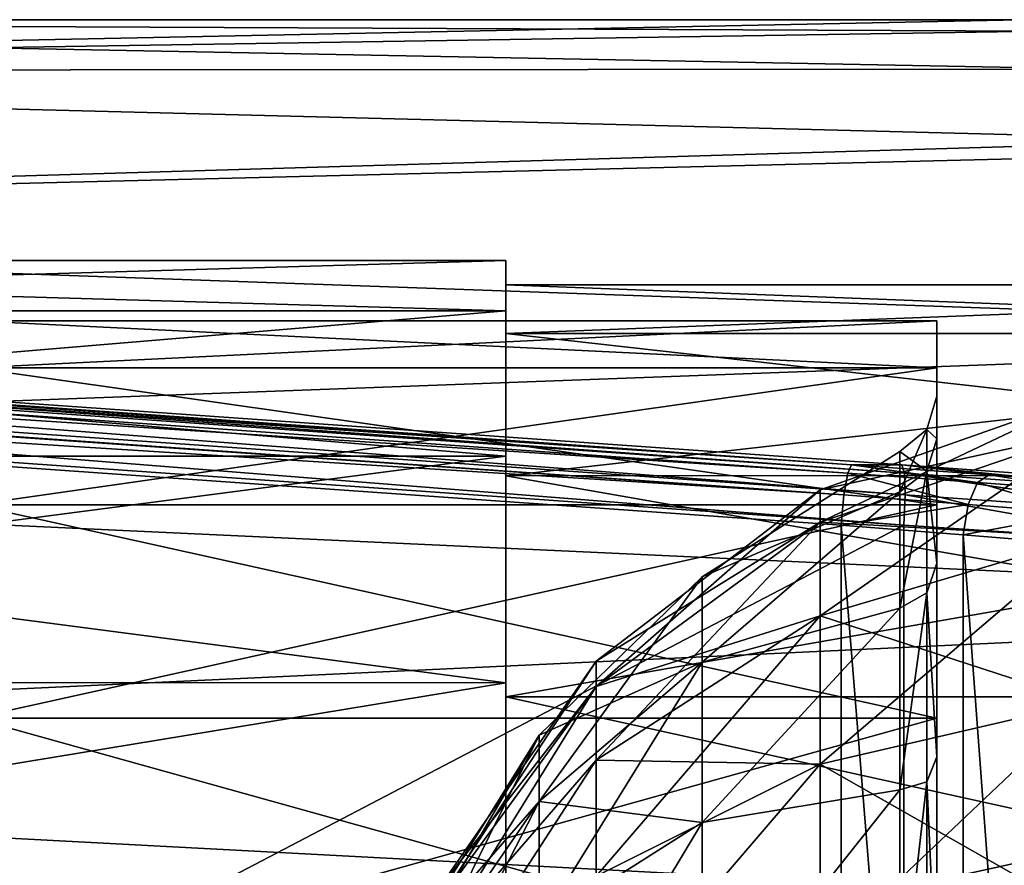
# Model space of a CAD drawing. Header units: metres. Extents: x -40 to 104, y -17 to 17.
# Tile 107 of 115: x 47.06 to 55.24, y 3.48 to 10.5. Entities that reach past the tile are written whole.
import ezdxf

# ---------------------------------------------------------------- set-up
doc = ezdxf.new("R2010")
doc.units = ezdxf.units.M
doc.layers.add('solid_122529', color=7, linetype='CONTINUOUS')

msp = doc.modelspace()

# ---------------------------------------------------------------- linework, layer by layer
at = {"layer": 'solid_122529'}
for points in [[(56.07732, 10.090446, 565.096741), (34.599998, 10.074677, 565.041809), (34.599998, 10.5, 568)], [(55.36795, 10.5, 568), (34.599998, 10.5, 568), (34.599998, 10.074677, 570.958191)], [(55.534248, 10.403987, 566.581543), (34.599998, 10.5, 568), (55.36795, 10.5, 568)], [(55.534248, 10.403987, 566.581543), (56.07732, 10.090446, 565.096741), (34.599998, 10.5, 568)], [(55.535011, 10.403546, 569.421631), (55.36795, 10.5, 568), (34.599998, 10.074677, 570.958191)], [(56.079906, 10.088951, 570.908447), (55.535011, 10.403546, 569.421631), (34.599998, 10.074677, 570.958191)], [(56.07732, 10.090446, 565.096741), (57.099998, 9.5, 563.527893), (34.599998, 10.074677, 565.041809)], [(57.099998, 9.5, 572.472107), (56.079906, 10.088951, 570.908447), (34.599998, 10.074677, 570.958191)], [(57.099998, 9.5, 563.527893), (34.599998, 8.833162, 562.323242), (34.599998, 10.074677, 565.041809)], [(57.099998, 9.5, 572.472107), (34.599998, 10.074677, 570.958191), (34.599998, 8.833162, 573.676758)], [(57.099998, 9.5, 563.527893), (61.599998, 7.875339, 561.055298), (34.599998, 8.833162, 562.323242)], [(61.599998, 9.5, 572.472107), (57.099998, 9.5, 572.472107), (34.599998, 8.833162, 573.676758)], [(61.599998, 7.875339, 574.944702), (61.599998, 9.5, 572.472107), (34.599998, 8.833162, 573.676758)], [(53.941547, 6.736583, 588.682678), (20.597013, 9.081103, 585.17804), (20.565187, 8.898537, 585.358704)], [(20.597013, 9.081103, 585.17804), (53.972324, 6.803407, 588.43457), (20.627794, 9.147927, 584.929932)], [(53.941547, 6.736583, 588.682678), (53.972324, 6.803407, 588.43457), (20.597013, 9.081103, 585.17804)], [(26.515778, 8.76333, 581.526733), (20.627794, 9.147927, 584.929932), (53.972324, 6.803407, 588.43457)], [(53.909721, 6.554016, 588.863403), (20.562605, 8.878168, 585.36969), (20.541, 8.649134, 585.423523)], [(53.909721, 6.554016, 588.863403), (20.565187, 8.898537, 585.358704), (20.562605, 8.878168, 585.36969)], [(53.909721, 6.554016, 588.863403), (53.941547, 6.736583, 588.682678), (20.565187, 8.898537, 585.358704)], [(61.599998, 7.875339, 561.055298), (34.599998, 6.876038, 560.064636), (34.599998, 8.833162, 562.323242)], [(61.599998, 7.875339, 574.944702), (34.599998, 8.833162, 573.676758), (34.599998, 6.876038, 575.935364)], [(26.515778, 8.76333, 581.526733), (53.972324, 6.803407, 588.43457), (54.390438, 6.803407, 584.456482)], [(54.411926, 6.736583, 584.207336), (26.515778, 8.76333, 581.526733), (54.390438, 6.803407, 584.456482)], [(26.537249, 8.696631, 581.277832), (26.515778, 8.76333, 581.526733), (54.411926, 6.736583, 584.207336)], [(26.537249, 8.696631, 581.277832), (54.411926, 6.736583, 584.207336), (54.418358, 6.554016, 584.023987)], [(26.543695, 8.51393, 581.094238), (26.537249, 8.696631, 581.277832), (54.418358, 6.554016, 584.023987)], [(53.885139, -6.304641, 588.928162), (20.541, 8.649134, 585.423523), (20.541002, -8.649134, 585.423523)], [(53.885139, -6.304641, 588.928162), (53.885139, 6.304641, 588.928162), (20.541, 8.649134, 585.423523)], [(53.909721, 6.554016, 588.863403), (20.541, 8.649134, 585.423523), (53.885139, 6.304641, 588.928162)], [(26.543695, 8.51393, 581.094238), (54.407833, 6.304637, 583.955566), (26.533504, 8.264537, 581.025818)], [(26.543695, 8.51393, 581.094238), (54.418358, 6.554016, 584.023987), (54.407833, 6.304637, 583.955566)], [(51.099998, 8.083819, 570.627075), (36.700001, 8.083981, 570.626648), (36.700001, 8.5, 568)], [(51.099998, 8.5, 568), (51.099998, 8.083819, 570.627075), (36.700001, 8.5, 568)], [(36.700001, 8.083981, 565.373352), (51.099998, 8.5, 568), (36.700001, 8.5, 568)], [(36.700001, 8.083981, 565.373352), (51.099998, 8.083819, 565.372925), (51.099998, 8.5, 568)], [(51.099998, 7.893612, 570.565247), (51.099998, 8.083819, 570.627075), (51.099998, 8.5, 568)], [(51.099998, 7.893612, 570.565247), (51.099998, 8.5, 568), (51.099998, 8.3, 568)], [(51.099998, 8.083819, 565.372925), (51.099998, 8.3, 568), (51.099998, 8.5, 568)], [(26.533504, -8.264537, 581.025818), (26.533504, 8.264537, 581.025818), (54.407833, 6.304637, 583.955566)], [(51.099998, 8.083819, 565.372925), (51.099998, 7.893612, 565.434753), (51.099998, 8.3, 568)], [(61.599998, 8.3, 568), (51.099998, 8.3, 568), (51.099998, 7.893612, 565.434753)], [(61.599998, 7.893769, 570.564819), (51.099998, 7.893612, 570.565247), (51.099998, 8.3, 568)], [(61.599998, 8.3, 568), (61.599998, 7.893769, 570.564819), (51.099998, 8.3, 568)], [(61.599998, 7.893769, 565.435181), (61.599998, 8.3, 568), (51.099998, 7.893612, 565.434753)], [(51.099998, 6.876234, 572.996643), (36.700001, 6.876645, 572.996155), (36.700001, 8.083981, 570.626648)], [(51.099998, 8.083819, 570.627075), (51.099998, 6.876234, 572.996643), (36.700001, 8.083981, 570.626648)], [(36.700001, 8.083981, 565.373352), (36.700001, 6.876645, 563.003845), (51.099998, 8.083819, 565.372925)], [(36.700001, 6.876645, 563.003845), (51.099998, 6.876234, 563.003357), (51.099998, 8.083819, 565.372925)], [(51.099998, 6.71444, 572.879089), (51.099998, 6.876234, 572.996643), (51.099998, 8.083819, 570.627075)], [(51.099998, 7.893612, 570.565247), (51.099998, 6.71444, 572.879089), (51.099998, 8.083819, 570.627075)], [(51.099998, 8.083819, 565.372925), (51.099998, 6.71444, 563.120911), (51.099998, 7.893612, 565.434753)], [(51.099998, 8.083819, 565.372925), (51.099998, 6.876234, 563.003357), (51.099998, 6.71444, 563.120911)], [(54.679871, 7.608501, 565.528076), (46.679871, 7.608501, 565.528076), (46.679871, 7.999966, 568)], [(54.679871, 7.999966, 568), (46.679871, 7.999966, 568), (46.679871, 7.608501, 570.471924)], [(54.679871, 7.999966, 568), (54.679871, 7.608501, 565.528076), (46.679871, 7.999966, 568)], [(54.679871, 7.608501, 570.471924), (54.679871, 7.999966, 568), (46.679871, 7.608501, 570.471924)], [(54.679871, 7.608501, 570.471924), (54.679871, 7.608501, 565.528076), (54.679871, 7.999966, 568)], [(61.599998, 7.875339, 561.055298), (61.599998, 5.625468, 559.134094), (34.599998, 6.876038, 560.064636)], [(61.599998, 5.625469, 576.865906), (61.599998, 7.875339, 574.944702), (34.599998, 6.876038, 575.935364)], [(61.599998, 7.893769, 565.435181), (51.099998, 7.893612, 565.434753), (51.099998, 6.71444, 563.120911)], [(61.599998, 6.714841, 563.121399), (61.599998, 7.893769, 565.435181), (51.099998, 6.71444, 563.120911)], [(61.599998, 7.893769, 570.564819), (61.599998, 6.714841, 572.878601), (51.099998, 7.893612, 570.565247)], [(61.599998, 6.714841, 572.878601), (51.099998, 6.71444, 572.879089), (51.099998, 7.893612, 570.565247)], [(54.679871, 6.472044, 563.297607), (46.679871, 6.472044, 563.297607), (46.679871, 7.608501, 565.528076)], [(54.679871, 7.608501, 565.528076), (54.679871, 6.472044, 563.297607), (46.679871, 7.608501, 565.528076)], [(54.679871, 7.608501, 570.471924), (46.679871, 7.608501, 570.471924), (46.679871, 6.472044, 572.702393)], [(54.679871, 6.472044, 572.702393), (54.679871, 7.608501, 570.471924), (46.679871, 6.472044, 572.702393)], [(54.679871, 7.019982, 565.739502), (54.679871, 6.472044, 563.297607), (54.679871, 7.608501, 565.528076)], [(54.679871, 7.374958, 568.000671), (54.679871, 7.608501, 565.528076), (54.679871, 7.608501, 570.471924)], [(54.679871, 7.374958, 568.000671), (54.679871, 7.019982, 565.739502), (54.679871, 7.608501, 565.528076)], [(54.679871, 7.019608, 570.261658), (54.679871, 7.608501, 570.471924), (54.679871, 6.472044, 572.702393)], [(54.679871, 7.019608, 570.261658), (54.679871, 7.374958, 568.000671), (54.679871, 7.608501, 570.471924)], [(53.711887, 6.596931, 568), (55.920685, 7.375813, 568), (55.920685, 7.07704, 565.921997)], [(53.711887, 6.329709, 569.858582), (55.920685, 7.375813, 568), (53.711887, 6.596931, 568)], [(53.711887, 6.329709, 569.858582), (55.920685, 7.07704, 570.078003), (55.920685, 7.375813, 568)], [(54.596329, 7.098258, 568), (54.679871, 7.019982, 565.739502), (54.679871, 7.374958, 568.000671)], [(54.596329, 7.098258, 568), (54.679871, 7.374958, 568.000671), (54.679871, 7.019608, 570.261658)], [(53.711887, 6.329709, 566.141418), (55.920685, 7.07704, 565.921997), (55.920685, 6.204928, 564.012329)], [(53.711887, 6.329709, 566.141418), (53.711887, 6.596931, 568), (55.920685, 7.07704, 565.921997)], [(53.711887, 5.549691, 571.566589), (55.920685, 6.204928, 571.987671), (55.920685, 7.07704, 570.078003)], [(53.711887, 6.329709, 569.858582), (53.711887, 5.549691, 571.566589), (55.920685, 7.07704, 570.078003)], [(54.596329, 7.098258, 568), (54.373619, 6.914023, 568.00061), (54.373619, 6.581235, 565.880798)], [(54.596329, 6.750845, 570.193481), (54.373619, 6.914023, 568.00061), (54.596329, 7.098258, 568)], [(54.596329, 7.098258, 568), (54.373619, 6.581235, 565.880798), (54.596329, 6.750845, 565.806519)], [(54.596329, 7.098258, 568), (54.596329, 6.750845, 565.806519), (54.679871, 7.019982, 565.739502)], [(54.596329, 6.750845, 570.193481), (54.596329, 7.098258, 568), (54.679871, 7.019608, 570.261658)], [(54.596329, 6.750845, 565.806519), (54.679871, 5.988779, 563.695984), (54.679871, 7.019982, 565.739502)], [(54.596329, 6.750845, 570.193481), (54.679871, 7.019608, 570.261658), (54.679871, 5.988027, 572.305054)], [(54.679871, 7.019982, 565.739502), (54.679871, 5.988779, 563.695984), (54.679871, 6.472044, 563.297607)], [(54.679871, 5.988027, 572.305054), (54.679871, 7.019608, 570.261658), (54.679871, 6.472044, 572.702393)], [(61.599998, 5.625468, 559.134094), (34.599998, 4.361857, 558.448853), (34.599998, 6.876038, 560.064636)], [(61.599998, 5.625469, 576.865906), (34.599998, 6.876038, 575.935364), (34.599998, 4.361857, 577.551147)], [(51.099998, 4.995677, 574.876892), (36.700001, 4.996175, 574.876648), (36.700001, 6.876645, 572.996155)], [(51.099998, 6.876234, 572.996643), (51.099998, 4.995677, 574.876892), (36.700001, 6.876645, 572.996155)], [(36.700001, 6.876645, 563.003845), (36.700001, 4.996175, 561.123352), (51.099998, 6.876234, 563.003357)], [(36.700001, 4.996175, 561.123352), (51.099998, 4.995677, 561.123108), (51.099998, 6.876234, 563.003357)], [(51.099998, 4.878131, 574.715088), (51.099998, 4.995677, 574.876892), (51.099998, 6.876234, 572.996643)], [(51.099998, 6.71444, 572.879089), (51.099998, 4.878131, 574.715088), (51.099998, 6.876234, 572.996643)], [(51.099998, 6.876234, 563.003357), (51.099998, 4.878131, 561.284912), (51.099998, 6.71444, 563.120911)], [(51.099998, 6.876234, 563.003357), (51.099998, 4.995677, 561.123108), (51.099998, 4.878131, 561.284912)], [(52.732311, 5.873427, 569.035645), (54.373619, 6.914023, 568.00061), (54.373619, 6.580898, 570.120239)], [(52.732311, 5.873427, 566.964355), (54.373619, 6.581235, 565.880798), (54.373619, 6.914023, 568.00061)], [(52.732311, 5.873427, 569.035645), (52.732311, 5.873427, 566.964355), (54.373619, 6.914023, 568.00061)], [(54.596329, 6.750845, 570.193481), (54.373619, 6.580898, 570.120239), (54.373619, 6.914023, 568.00061)], [(55.019455, 6.658195, 588.944153), (53.972324, 6.803407, 588.43457), (53.941547, 6.736583, 588.682678)], [(53.972324, 6.803407, 588.43457), (55.11433, 6.721982, 588.708923), (54.390438, 6.803407, 584.456482)], [(55.019455, 6.658195, 588.944153), (55.11433, 6.721982, 588.708923), (53.972324, 6.803407, 588.43457)], [(55.11433, 6.721982, 588.708923), (56.547768, 6.649592, 584.974365), (54.390438, 6.803407, 584.456482)], [(56.631573, 6.579806, 584.742859), (54.390438, 6.803407, 584.456482), (56.547768, 6.649592, 584.974365)], [(54.411926, 6.736583, 584.207336), (54.390438, 6.803407, 584.456482), (56.631573, 6.579806, 584.742859)], [(61.599998, 6.714841, 563.121399), (51.099998, 6.71444, 563.120911), (51.099998, 4.878131, 561.284912)], [(61.599998, 4.878618, 561.285156), (61.599998, 6.714841, 563.121399), (51.099998, 4.878131, 561.284912)], [(61.599998, 6.714841, 572.878601), (61.599998, 4.878618, 574.714844), (51.099998, 6.71444, 572.879089)], [(61.599998, 4.878618, 574.714844), (51.099998, 4.878131, 574.715088), (51.099998, 6.71444, 572.879089)], [(54.941006, 6.475223, 589.114014), (53.941547, 6.736583, 588.682678), (53.909721, 6.554016, 588.863403)], [(55.019455, 6.658195, 588.944153), (53.941547, 6.736583, 588.682678), (54.941006, 6.475223, 589.114014)], [(54.596329, 6.750845, 570.193481), (54.373619, 5.613822, 572.03595), (54.373619, 6.580898, 570.120239)], [(54.596329, 5.742612, 572.172241), (54.373619, 5.613822, 572.03595), (54.596329, 6.750845, 570.193481)], [(54.596329, 6.750845, 565.806519), (54.373619, 6.581235, 565.880798), (54.373619, 5.614501, 563.965027)], [(54.596329, 6.750845, 565.806519), (54.373619, 5.614501, 563.965027), (54.596329, 5.742612, 563.827759)], [(54.411926, 6.736583, 584.207336), (56.631573, 6.579806, 584.742859), (56.684341, 6.397638, 584.571045)], [(54.418358, 6.554016, 584.023987), (54.411926, 6.736583, 584.207336), (56.684341, 6.397638, 584.571045)], [(54.596329, 6.750845, 565.806519), (54.596329, 5.742612, 563.827759), (54.679871, 5.988779, 563.695984)], [(54.596329, 5.742612, 572.172241), (54.596329, 6.750845, 570.193481), (54.679871, 5.988027, 572.305054)], [(55.99276, 6.585195, 589.475342), (55.11433, 6.721982, 588.708923), (55.019455, 6.658195, 588.944153)], [(55.11433, 6.721982, 588.708923), (56.14698, 6.646071, 589.269348), (56.547768, 6.649592, 584.974365)], [(55.99276, 6.585195, 589.475342), (56.14698, 6.646071, 589.269348), (55.11433, 6.721982, 588.708923)], [(55.871971, 6.401839, 589.622681), (55.019455, 6.658195, 588.944153), (54.941006, 6.475223, 589.114014)], [(55.871971, 6.401839, 589.622681), (55.99276, 6.585195, 589.475342), (55.019455, 6.658195, 588.944153)], [(51.851036, 5.174724, 568), (53.711887, 6.596931, 568), (53.711887, 6.329709, 566.141418)], [(51.851036, 4.965111, 569.457886), (53.711887, 6.596931, 568), (51.851036, 5.174724, 568)], [(51.851036, 4.965111, 569.457886), (53.711887, 6.329709, 569.858582), (53.711887, 6.596931, 568)], [(52.732311, 5.165005, 565.018005), (54.373619, 5.614501, 563.965027), (54.373619, 6.581235, 565.880798)], [(52.732311, 5.873427, 566.964355), (52.732311, 5.165005, 565.018005), (54.373619, 6.581235, 565.880798)], [(52.732311, 5.165005, 570.981995), (54.373619, 6.580898, 570.120239), (54.373619, 5.613822, 572.03595)], [(52.732311, 5.165005, 570.981995), (52.732311, 5.873427, 569.035645), (54.373619, 6.580898, 570.120239)], [(54.941006, 6.475223, 589.114014), (53.909721, 6.554016, 588.863403), (53.885139, 6.304641, 588.928162)], [(54.418358, 6.554016, 584.023987), (56.692245, 6.150811, 584.503906), (54.407833, 6.304637, 583.955566)], [(54.418358, 6.554016, 584.023987), (56.684341, 6.397638, 584.571045), (56.692245, 6.150811, 584.503906)], [(54.679871, 4.702182, 561.527832), (46.679871, 4.702182, 561.527832), (46.679871, 6.472044, 563.297607)], [(54.679871, 6.472044, 563.297607), (54.679871, 4.702182, 561.527832), (46.679871, 6.472044, 563.297607)], [(54.679871, 6.472044, 572.702393), (46.679871, 6.472044, 572.702393), (46.679871, 4.702182, 574.472168)], [(54.679871, 4.702182, 574.472168), (54.679871, 6.472044, 572.702393), (46.679871, 4.702182, 574.472168)], [(54.941006, 6.475223, 589.114014), (53.885139, 6.304641, 588.928162), (54.900578, 6.223197, 589.171875)], [(54.679871, 5.988779, 563.695984), (54.679871, 4.702182, 561.527832), (54.679871, 6.472044, 563.297607)], [(54.679871, 5.988027, 572.305054), (54.679871, 6.472044, 572.702393), (54.679871, 4.702182, 574.472168)], [(55.871971, 6.401839, 589.622681), (54.941006, 6.475223, 589.114014), (54.900578, 6.223197, 589.171875)], [(55.871971, 6.401839, 589.622681), (54.900578, 6.223197, 589.171875), (55.818401, 6.147289, 589.670227)], [(26.533504, -8.264537, 581.025818), (54.407833, 6.304637, 583.955566), (54.407833, -6.304637, 583.955566)], [(51.851036, 4.965111, 566.542114), (53.711887, 6.329709, 566.141418), (53.711887, 5.549691, 564.433411)], [(51.851036, 4.965111, 566.542114), (51.851036, 5.174724, 568), (53.711887, 6.329709, 566.141418)], [(51.851036, 4.353254, 570.797668), (53.711887, 5.549691, 571.566589), (53.711887, 6.329709, 569.858582)], [(51.851036, 4.965111, 569.457886), (51.851036, 4.353254, 570.797668), (53.711887, 6.329709, 569.858582)], [(53.711887, 5.549691, 564.433411), (53.711887, 6.329709, 566.141418), (55.920685, 6.204928, 564.012329)], [(54.900578, -6.223197, 589.171875), (53.885139, 6.304641, 588.928162), (53.885139, -6.304641, 588.928162)], [(54.900578, -6.223197, 589.171875), (54.900578, 6.223197, 589.171875), (53.885139, 6.304641, 588.928162)], [(56.692245, 6.150811, 584.503906), (54.407833, -6.304637, 583.955566), (54.407833, 6.304637, 583.955566)], [(54.900578, 6.223197, 589.171875), (55.818401, -6.147289, 589.670227), (55.818401, 6.147289, 589.670227)], [(54.900578, -6.223197, 589.171875), (55.818401, -6.147289, 589.670227), (54.900578, 6.223197, 589.171875)], [(53.711887, 5.549691, 564.433411), (55.920685, 6.204928, 564.012329), (55.920685, 4.83013, 562.42572)], [(53.711887, 4.320071, 572.985657), (55.920685, 4.83013, 573.57428), (55.920685, 6.204928, 571.987671)], [(53.711887, 5.549691, 571.566589), (53.711887, 4.320071, 572.985657), (55.920685, 6.204928, 571.987671)], [(56.692245, -6.150811, 584.503906), (54.407833, -6.304637, 583.955566), (56.692245, 6.150811, 584.503906)], [(54.596329, 5.742612, 563.827759), (54.679871, 4.37996, 562.066528), (54.679871, 5.988779, 563.695984)], [(54.596329, 5.742612, 572.172241), (54.679871, 5.988027, 572.305054), (54.679871, 4.378757, 573.934326)], [(54.679871, 5.988779, 563.695984), (54.679871, 4.37996, 562.066528), (54.679871, 4.702182, 561.527832)], [(54.679871, 4.378757, 573.934326), (54.679871, 5.988027, 572.305054), (54.679871, 4.702182, 574.472168)], [(51.379402, 4.00947, 565.68512), (52.732311, 5.165005, 565.018005), (52.732311, 5.873427, 566.964355)], [(51.379402, 4.559401, 567.196045), (52.732311, 5.873427, 566.964355), (52.732311, 5.873427, 569.035645)], [(51.379402, 4.00947, 565.68512), (52.732311, 5.873427, 566.964355), (51.379402, 4.559401, 567.196045)], [(51.379402, 4.559401, 568.803955), (52.732311, 5.873427, 569.035645), (52.732311, 5.165005, 570.981995)], [(51.379402, 4.559401, 567.196045), (52.732311, 5.873427, 569.035645), (51.379402, 4.559401, 568.803955)], [(54.596329, 5.742612, 572.172241), (54.373619, 4.10517, 573.563416), (54.373619, 5.613822, 572.03595)], [(54.596329, 4.172252, 573.742615), (54.373619, 4.10517, 573.563416), (54.596329, 5.742612, 572.172241)], [(54.596329, 5.742612, 563.827759), (54.373619, 5.614501, 563.965027), (54.373619, 4.106264, 562.437439)], [(54.596329, 5.742612, 563.827759), (54.373619, 4.106264, 562.437439), (54.596329, 4.172252, 562.257385)], [(54.596329, 5.742612, 563.827759), (54.596329, 4.172252, 562.257385), (54.679871, 4.37996, 562.066528)], [(54.596329, 4.172252, 573.742615), (54.596329, 5.742612, 572.172241), (54.679871, 4.378757, 573.934326)], [(61.599998, 2.929008, 578.083191), (61.599998, 5.625469, 576.865906), (34.599998, 4.361857, 577.551147)], [(61.599998, 5.625468, 559.134094), (61.599998, 2.929007, 557.916809), (34.599998, 4.361857, 558.448853)], [(52.732311, 3.833607, 563.431274), (54.373619, 4.106264, 562.437439), (54.373619, 5.614501, 563.965027)], [(52.732311, 5.165005, 565.018005), (52.732311, 3.833607, 563.431274), (54.373619, 5.614501, 563.965027)], [(52.732311, 3.833607, 572.568726), (54.373619, 5.613822, 572.03595), (54.373619, 4.10517, 573.563416)], [(52.732311, 3.833607, 572.568726), (52.732311, 5.165005, 570.981995), (54.373619, 5.613822, 572.03595)], [(51.851036, 4.353254, 565.202332), (53.711887, 5.549691, 564.433411), (53.711887, 4.320071, 563.014343)], [(51.851036, 4.353254, 565.202332), (51.851036, 4.965111, 566.542114), (53.711887, 5.549691, 564.433411)], [(51.851036, 3.388723, 571.910767), (53.711887, 4.320071, 572.985657), (53.711887, 5.549691, 571.566589)], [(51.851036, 4.353254, 570.797668), (51.851036, 3.388723, 571.910767), (53.711887, 5.549691, 571.566589)], [(53.711887, 4.320071, 563.014343), (53.711887, 5.549691, 564.433411), (55.920685, 4.83013, 562.42572)], [(50.520615, 3.25, 568), (51.851036, 5.174724, 568), (51.851036, 4.965111, 566.542114)], [(50.520615, 3.139259, 568.841187), (51.851036, 5.174724, 568), (50.520615, 3.25, 568)], [(50.520615, 3.139259, 568.841187), (51.851036, 4.965111, 569.457886), (51.851036, 5.174724, 568)], [(51.379402, 2.975938, 564.45343), (52.732311, 3.833607, 563.431274), (52.732311, 5.165005, 565.018005)], [(51.379402, 2.975938, 564.45343), (52.732311, 5.165005, 565.018005), (51.379402, 4.00947, 565.68512)], [(51.379402, 4.00947, 570.31488), (52.732311, 5.165005, 570.981995), (52.732311, 3.833607, 572.568726)], [(51.379402, 4.559401, 568.803955), (52.732311, 5.165005, 570.981995), (51.379402, 4.00947, 570.31488)], [(51.099998, 2.626309, 576.083923), (36.700001, 2.626644, 576.083984), (36.700001, 4.996175, 574.876648)], [(51.099998, 4.995677, 574.876892), (51.099998, 2.626309, 576.083923), (36.700001, 4.996175, 574.876648)], [(36.700001, 4.996175, 561.123352), (36.700001, 2.626644, 559.916016), (51.099998, 4.995677, 561.123108)], [(36.700001, 2.626644, 559.916016), (51.099998, 2.626309, 559.916077), (51.099998, 4.995677, 561.123108)], [(51.099998, 2.564513, 575.893738), (51.099998, 2.626309, 576.083923), (51.099998, 4.995677, 574.876892)], [(51.099998, 4.878131, 574.715088), (51.099998, 2.564513, 575.893738), (51.099998, 4.995677, 574.876892)], [(51.099998, 4.995677, 561.123108), (51.099998, 2.564513, 560.106262), (51.099998, 4.878131, 561.284912)], [(51.099998, 4.995677, 561.123108), (51.099998, 2.626309, 559.916077), (51.099998, 2.564513, 560.106262)], [(50.520615, 2.814583, 566.375), (51.851036, 4.965111, 566.542114), (51.851036, 4.353254, 565.202332)], [(50.520615, 3.139259, 567.158813), (50.520615, 3.25, 568), (51.851036, 4.965111, 566.542114)], [(50.520615, 2.814583, 566.375), (50.520615, 3.139259, 567.158813), (51.851036, 4.965111, 566.542114)], [(50.520615, 2.814583, 569.625), (51.851036, 4.353254, 570.797668), (51.851036, 4.965111, 569.457886)], [(50.520615, 3.139259, 568.841187), (50.520615, 2.814583, 569.625), (51.851036, 4.965111, 569.457886)], [(61.599998, 4.878618, 561.285156), (51.099998, 4.878131, 561.284912), (51.099998, 2.564513, 560.106262)], [(61.599998, 2.564841, 560.106201), (61.599998, 4.878618, 561.285156), (51.099998, 2.564513, 560.106262)], [(61.599998, 4.878618, 574.714844), (61.599998, 2.564841, 575.893799), (51.099998, 4.878131, 574.715088)], [(61.599998, 2.564841, 575.893799), (51.099998, 2.564513, 575.893738), (51.099998, 4.878131, 574.715088)], [(53.711887, 4.320071, 563.014343), (55.920685, 4.83013, 562.42572), (55.920685, 3.064023, 561.29071)], [(53.711887, 2.740464, 574.000793), (55.920685, 3.064023, 574.70929), (55.920685, 4.83013, 573.57428)], [(53.711887, 4.320071, 572.985657), (53.711887, 2.740464, 574.000793), (55.920685, 4.83013, 573.57428)], [(54.679871, 2.472296, 560.391602), (46.679871, 2.472296, 560.391602), (46.679871, 4.702182, 561.527832)], [(54.679871, 4.702182, 561.527832), (54.679871, 2.472296, 560.391602), (46.679871, 4.702182, 561.527832)], [(54.679871, 4.702182, 574.472168), (46.679871, 4.702182, 574.472168), (46.679871, 2.472296, 575.608398)], [(54.679871, 2.472296, 575.608398), (54.679871, 4.702182, 574.472168), (46.679871, 2.472296, 575.608398)], [(54.679871, 4.37996, 562.066528), (54.679871, 2.472296, 560.391602), (54.679871, 4.702182, 561.527832)], [(54.679871, 4.378757, 573.934326), (54.679871, 4.702182, 574.472168), (54.679871, 2.472296, 575.608398)], [(51.379402, 4.559401, 568.803955), (50.406006, 2.897778, 568.776428), (50.406006, 3, 568)], [(51.379402, 4.559401, 568.803955), (51.379402, 4.00947, 570.31488), (50.406006, 2.897778, 568.776428)], [(51.379402, 4.559401, 567.196045), (50.406006, 3, 568), (50.406006, 2.897778, 567.223572)], [(51.379402, 4.559401, 567.196045), (51.379402, 4.559401, 568.803955), (50.406006, 3, 568)], [(51.379402, 4.559401, 567.196045), (50.406006, 2.897778, 567.223572), (50.406006, 2.598076, 566.5)], [(51.379402, 4.00947, 565.68512), (51.379402, 4.559401, 567.196045), (50.406006, 2.598076, 566.5)], [(61.599998, 2.929007, 557.916809), (34.599998, 1.494306, 557.606873), (34.599998, 4.361857, 558.448853)], [(61.599998, 2.929008, 578.083191), (34.599998, 4.361857, 577.551147), (34.599998, 1.494306, 578.393127)], [(50.520615, 2.298097, 565.701904), (51.851036, 4.353254, 565.202332), (51.851036, 3.388723, 564.089233)], [(50.520615, 2.298097, 565.701904), (50.520615, 2.814583, 566.375), (51.851036, 4.353254, 565.202332)], [(50.520615, 2.298097, 570.298096), (51.851036, 3.388723, 571.910767), (51.851036, 4.353254, 570.797668)], [(50.520615, 2.814583, 569.625), (50.520615, 2.298097, 570.298096), (51.851036, 4.353254, 570.797668)], [(51.851036, 3.388723, 564.089233), (51.851036, 4.353254, 565.202332), (53.711887, 4.320071, 563.014343)], [(54.596329, 4.172252, 562.257385), (54.679871, 2.348866, 561.009094), (54.679871, 4.37996, 562.066528)], [(54.596329, 4.172252, 573.742615), (54.679871, 4.378757, 573.934326), (54.679871, 2.347104, 574.991516)], [(54.679871, 4.37996, 562.066528), (54.679871, 2.348866, 561.009094), (54.679871, 2.472296, 560.391602)], [(54.679871, 2.347104, 574.991516), (54.679871, 4.378757, 573.934326), (54.679871, 2.472296, 575.608398)], [(51.851036, 3.388723, 564.089233), (53.711887, 4.320071, 563.014343), (53.711887, 2.740464, 561.999207)], [(51.851036, 2.149658, 572.707092), (53.711887, 2.740464, 574.000793), (53.711887, 4.320071, 572.985657)], [(51.851036, 3.388723, 571.910767), (51.851036, 2.149658, 572.707092), (53.711887, 4.320071, 572.985657)], [(53.711887, 2.740464, 561.999207), (53.711887, 4.320071, 563.014343), (55.920685, 3.064023, 561.29071)], [(54.596329, 4.172252, 573.742615), (54.373619, 2.200536, 574.554504), (54.373619, 4.10517, 573.563416)], [(54.596329, 2.193482, 574.750854), (54.373619, 2.200536, 574.554504), (54.596329, 4.172252, 573.742615)], [(54.596329, 4.172252, 562.257385), (54.373619, 4.106264, 562.437439), (54.373619, 2.202149, 561.446045)], [(54.596329, 4.172252, 562.257385), (54.373619, 2.202149, 561.446045), (54.596329, 2.193482, 561.249146)], [(54.596329, 4.172252, 562.257385), (54.596329, 2.193482, 561.249146), (54.679871, 2.348866, 561.009094)], [(54.596329, 2.193482, 574.750854), (54.596329, 4.172252, 573.742615), (54.679871, 2.347104, 574.991516)], [(52.732311, 2.03982, 562.39563), (54.373619, 2.202149, 561.446045), (54.373619, 4.106264, 562.437439)], [(52.732311, 3.833607, 563.431274), (52.732311, 2.03982, 562.39563), (54.373619, 4.106264, 562.437439)], [(52.732311, 2.03982, 573.60437), (54.373619, 4.10517, 573.563416), (54.373619, 2.200536, 574.554504)], [(52.732311, 2.03982, 573.60437), (52.732311, 3.833607, 572.568726), (54.373619, 4.10517, 573.563416)], [(51.379402, 4.00947, 570.31488), (50.406006, 2.598076, 569.5), (50.406006, 2.897778, 568.776428)], [(51.379402, 4.00947, 570.31488), (51.379402, 2.975938, 571.54657), (50.406006, 2.598076, 569.5)], [(51.379402, 4.00947, 565.68512), (50.406006, 2.598076, 566.5), (50.406006, 2.12132, 565.878662)], [(51.379402, 2.975938, 564.45343), (51.379402, 4.00947, 565.68512), (50.406006, 2.12132, 565.878662)], [(51.379402, 4.00947, 570.31488), (52.732311, 3.833607, 572.568726), (51.379402, 2.975938, 571.54657)], [(51.379402, 1.583463, 563.649475), (52.732311, 2.03982, 562.39563), (52.732311, 3.833607, 563.431274)], [(51.379402, 1.583463, 563.649475), (52.732311, 3.833607, 563.431274), (51.379402, 2.975938, 564.45343)], [(51.379402, 2.975938, 571.54657), (52.732311, 3.833607, 572.568726), (52.732311, 2.03982, 573.60437)]]:
    msp.add_3dface(points, dxfattribs=at)

doc.saveas('drawing.dxf')
